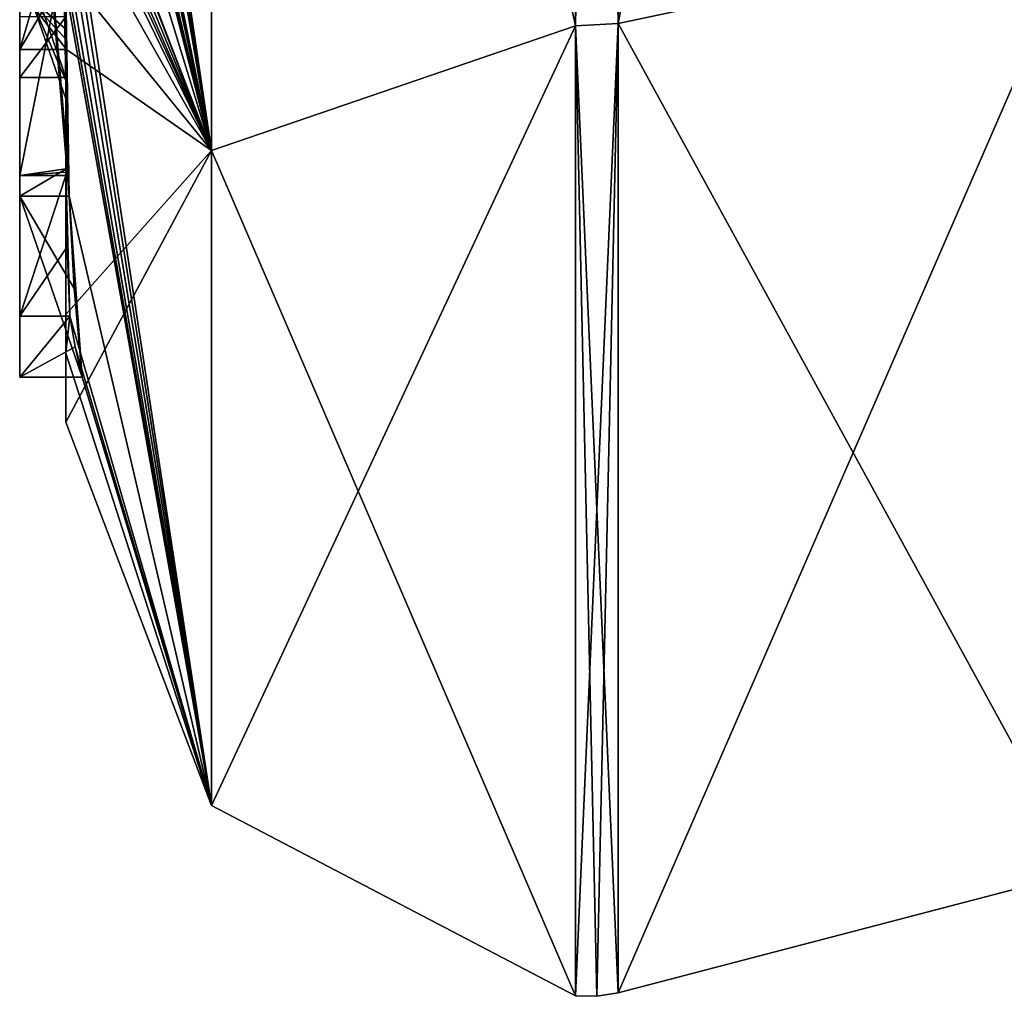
# Model space of a CAD drawing. Extents: x -23 to 470, y -2000 to 0.
# Tile 1 of 172: x -4.6 to -0.34, y -1993.98 to -1989.76. Entities that reach past the tile are written whole.
import ezdxf

# ---------------------------------------------------------------- set-up
doc = ezdxf.new("R2010")
doc.units = 0
doc.header["$LTSCALE"] = 64.024212
for name, color, linetype in [('1260', 7, 'CONTINUOUS'), ('1265', 7, 'CONTINUOUS'), ('1266', 7, 'CONTINUOUS'), ('1267', 7, 'CONTINUOUS'), ('1268', 7, 'CONTINUOUS'), ('1273', 7, 'CONTINUOUS'), ('1274', 7, 'CONTINUOUS'), ('1281', 7, 'CONTINUOUS'), ('1296', 7, 'CONTINUOUS'), ('1309', 7, 'CONTINUOUS'), ('1310', 7, 'CONTINUOUS'), ('1342', 7, 'CONTINUOUS'), ('1343', 7, 'CONTINUOUS'), ('1396', 7, 'CONTINUOUS'), ('1397', 7, 'CONTINUOUS'), ('1424', 7, 'CONTINUOUS'), ('1425', 7, 'CONTINUOUS'), ('1426', 7, 'CONTINUOUS'), ('1432', 7, 'CONTINUOUS'), ('1433', 7, 'CONTINUOUS'), ('1438', 7, 'CONTINUOUS')]:
    doc.layers.add(name, color=color, linetype=linetype)

msp = doc.modelspace()

# ---------------------------------------------------------------- linework, layer by layer
at = {"layer": '1260', "linetype": 'CONTINUOUS'}
for points in [[(-4.4, -1985.1824, 43.1674), (-4.4, -1982.471, 47.7638), (-4.4, -1990.0213, 34.6862), (-4.4, -1985.1824, 43.1674)], [(-4.4, -1982.471, 18.2362), (-4.4, -1988.7004, 28.9259), (-4.4, -1990.0213, 31.3138), (-4.4, -1982.471, 18.2362)], [(-4.4, -1985.3536, 42.871), (-4.4, -1985.1824, 43.1674), (-4.4, -1990.0213, 34.6862), (-4.4, -1985.3536, 42.871)], [(-4.4, -1985.8936, 41.9356), (-4.4, -1985.3536, 42.871), (-4.4, -1990.0213, 34.6862), (-4.4, -1985.8936, 41.9356)], [(-4.4, -1986.0881, 41.5986), (-4.4, -1985.8936, 41.9356), (-4.4, -1990.0213, 34.6862), (-4.4, -1986.0881, 41.5986)], [(-4.4, -1986.608, 40.6982), (-4.4, -1986.0881, 41.5986), (-4.4, -1990.0213, 34.6862), (-4.4, -1986.608, 40.6982)], [(-4.4, -1987.2894, 39.5179), (-4.4, -1986.608, 40.6982), (-4.4, -1990.0213, 34.6862), (-4.4, -1987.2894, 39.5179)], [(-4.4, -1987.5527, 39.67), (-4.4, -1987.2894, 39.5179), (-4.4, -1990.0213, 34.6862), (-4.4, -1987.5527, 39.67)], [(-4.4, -1989.3659, 41.3134), (-4.4, -1987.5527, 39.67), (-4.4, -1990.0213, 34.6862), (-4.4, -1989.3659, 41.3134)], [(-4.4, -1990.2826, 26.2178), (-4.4, -1987.9233, 27.5799), (-4.4, -1989.9704, 25.4294), (-4.4, -1990.2826, 26.2178)], [(-4.4, -1989.9704, 25.4294), (-4.4, -1987.9233, 27.5799), (-4.4, -1989.3232, 25.7126), (-4.4, -1989.9704, 25.4294)], [(-4.4, -1988.7004, 28.9259), (-4.4, -1988.9637, 28.7739), (-4.4, -1990.0213, 31.3138), (-4.4, -1988.7004, 28.9259)], [(-4.4, -1989.745, 28.2688), (-4.4, -1990.0083, 28.1168), (-4.4, -1988.9637, 28.7739), (-4.4, -1989.745, 28.2688)], [(-4.4, -1988.9637, 28.7739), (-4.4, -1990.0083, 28.1168), (-4.4, -1990.0213, 31.3138), (-4.4, -1988.9637, 28.7739)], [(-4.4, -1989.5904, 25.2499), (-4.4, -1989.9704, 25.4294), (-4.4, -1989.3232, 25.7126), (-4.4, -1989.5904, 25.2499)], [(-4.4, -1989.6242, 40.8659), (-4.4, -1989.3659, 41.3134), (-4.4, -1990.0213, 34.6862), (-4.4, -1989.6242, 40.8659)], [(-4.4, -1989.4289, 27.1133), (-4.4, -1990.4027, 26.551), (-4.4, -1990.0083, 28.1168), (-4.4, -1989.4289, 27.1133)], [(-4.4, -1989.6461, 24.9493), (-4.4, -1989.9704, 25.4294), (-4.4, -1989.5904, 25.2499), (-4.4, -1989.6461, 24.9493)], [(-4.4, -1989.6238, 24.6543), (-4.4, -1989.9704, 25.4294), (-4.4, -1989.6461, 24.9493), (-4.4, -1989.6238, 24.6543)], [(-4.4, -1989.7984, 40.9665), (-4.4, -1989.6242, 40.8659), (-4.4, -1990.0213, 34.6862), (-4.4, -1989.7984, 40.9665)], [(-4.4, -1991.0336, 37.2391), (-4.4, -1989.7984, 40.9665), (-4.4, -1990.4027, 26.551), (-4.4, -1991.0336, 37.2391)], [(-4.4, -1990.4027, 26.551), (-4.4, -1989.7984, 40.9665), (-4.4, -1990.1, 33.0124), (-4.4, -1990.4027, 26.551)], [(-4.4, -1990.1, 33.0124), (-4.4, -1989.7984, 40.9665), (-4.4, -1990.0213, 34.6862), (-4.4, -1990.1, 33.0124)], [(-4.4, -1990.0083, 28.1168), (-4.4, -1990.4027, 26.551), (-4.4, -1990.0213, 31.3138), (-4.4, -1990.0083, 28.1168)], [(-4.4, -1990.0213, 31.3138), (-4.4, -1990.4027, 26.551), (-4.4, -1990.1, 33.0124), (-4.4, -1990.0213, 31.3138)], [(-4.4, -1991.2014, 29.5999), (-4.4, -1991.0336, 37.2391), (-4.4, -1990.4027, 26.551), (-4.4, -1991.2014, 29.5999)], [(-4.4, -1991.5, 33), (-4.4, -1991.0336, 37.2391), (-4.4, -1991.2014, 29.5999), (-4.4, -1991.5, 33)]]:
    msp.add_3dface(points, dxfattribs=at)
at = {"layer": '1265', "linetype": 'CONTINUOUS'}
for points in [[(-2.1949, -1989.7843, 20.079), (-3.7698, -1982.5797, 14.6754), (-2.1949, -1978.793, 12.0934), (-2.1949, -1989.7843, 20.079)], [(-3.7698, -1990.3246, 22.4203), (-4.3341, -1986.5125, 19.1364), (-3.7698, -1982.5797, 14.6754), (-3.7698, -1990.3246, 22.4203)], [(-3.7698, -1990.3246, 22.4203), (-3.7698, -1982.5797, 14.6754), (-2.1949, -1989.7843, 20.079), (-3.7698, -1990.3246, 22.4203)], [(-4.3429, -1986.5961, 19.2811), (-4.3341, -1986.5125, 19.1364), (-3.7698, -1990.3246, 22.4203), (-4.3429, -1986.5961, 19.2811)], [(-4.3508, -1986.6805, 19.4273), (-4.3429, -1986.5961, 19.2811), (-3.7698, -1990.3246, 22.4203), (-4.3508, -1986.6805, 19.4273)], [(-4.4, -1986.6649, 20.1473), (-4.3508, -1986.6805, 19.4273), (-3.7698, -1990.3246, 22.4203), (-4.4, -1986.6649, 20.1473)], [(-4.3867, -1987.2981, 20.4971), (-4.4, -1986.6649, 20.1473), (-3.7698, -1990.3246, 22.4203), (-4.3867, -1987.2981, 20.4971)], [(-4.3893, -1987.3819, 20.6423), (-4.3867, -1987.2981, 20.4971), (-3.7698, -1990.3246, 22.4203), (-4.3893, -1987.3819, 20.6423)], [(-4.3915, -1987.4661, 20.788), (-4.3893, -1987.3819, 20.6423), (-3.7698, -1990.3246, 22.4203), (-4.3915, -1987.4661, 20.788)], [(-4.4, -1987.4432, 21.0939), (-4.3915, -1987.4661, 20.788), (-3.7698, -1990.3246, 22.4203), (-4.4, -1987.4432, 21.0939)], [(-4.3958, -1987.6968, 21.1876), (-4.4, -1987.4432, 21.0939), (-3.7698, -1990.3246, 22.4203), (-4.3958, -1987.6968, 21.1876)], [(-4.3969, -1987.787, 21.344), (-4.3958, -1987.6968, 21.1876), (-3.7698, -1990.3246, 22.4203), (-4.3969, -1987.787, 21.344)], [(-4.3978, -1987.8775, 21.5006), (-4.3969, -1987.787, 21.344), (-3.7698, -1990.3246, 22.4203), (-4.3978, -1987.8775, 21.5006)], [(-4.4, -1988.2671, 22.2468), (-4.4, -1987.8058, 21.5795), (-3.7698, -1990.3246, 22.4203), (-4.4, -1988.2671, 22.2468)], [(-4.4, -1987.8058, 21.5795), (-4.3995, -1987.8416, 21.54), (-3.7698, -1990.3246, 22.4203), (-4.4, -1987.8058, 21.5795)], [(-4.3995, -1987.8416, 21.54), (-4.3978, -1987.8775, 21.5006), (-3.7698, -1990.3246, 22.4203), (-4.3995, -1987.8416, 21.54)], [(-4.4, -1988.7017, 22.9317), (-4.4, -1988.2671, 22.2468), (-3.7698, -1990.3246, 22.4203), (-4.4, -1988.7017, 22.9317)], [(-4.4, -1988.7949, 23.0897), (-4.4, -1988.7017, 22.9317), (-3.7698, -1990.3246, 22.4203), (-4.4, -1988.7949, 23.0897)], [(-4.4, -1988.8863, 23.248), (-4.4, -1988.7949, 23.0897), (-3.7698, -1990.3246, 22.4203), (-4.4, -1988.8863, 23.248)], [(-4.4, -1989.024, 23.4903), (-4.4, -1988.8863, 23.248), (-3.7698, -1990.3246, 22.4203), (-4.4, -1989.024, 23.4903)], [(-4.4, -1989.1649, 23.7304), (-4.4, -1989.024, 23.4903), (-3.7698, -1993.1594, 33), (-4.4, -1989.1649, 23.7304)], [(-3.7698, -1993.1594, 33), (-4.4, -1989.024, 23.4903), (-3.7698, -1990.3246, 22.4203), (-3.7698, -1993.1594, 33)], [(-4.3999, -1989.3164, 23.9929), (-4.4, -1989.1649, 23.7304), (-3.7698, -1993.1594, 33), (-4.3999, -1989.3164, 23.9929)], [(-4.3998, -1989.4678, 24.2552), (-4.3999, -1989.3164, 23.9929), (-3.7698, -1993.1594, 33), (-4.3998, -1989.4678, 24.2552)], [(-4.3998, -1989.5639, 24.4538), (-4.3998, -1989.4678, 24.2552), (-3.7698, -1993.1594, 33), (-4.3998, -1989.5639, 24.4538)], [(-4.4, -1989.6238, 24.6543), (-4.3998, -1989.5639, 24.4538), (-3.7698, -1993.1594, 33), (-4.4, -1989.6238, 24.6543)], [(-4.4, -1989.9704, 25.4294), (-4.4, -1989.6238, 24.6543), (-4.3852, -1990.5214, 26.0799), (-4.4, -1989.9704, 25.4294)], [(-4.3852, -1990.5214, 26.0799), (-4.4, -1989.6238, 24.6543), (-3.7698, -1993.1594, 33), (-4.3852, -1990.5214, 26.0799)], [(-2.1949, -1993.9825, 33), (-3.7698, -1990.3246, 22.4203), (-2.1949, -1989.7843, 20.079), (-2.1949, -1993.9825, 33)], [(-4.4, -1990.2826, 26.2178), (-4.4, -1989.9704, 25.4294), (-4.3963, -1990.4022, 26.1487), (-4.4, -1990.2826, 26.2178)], [(-4.3963, -1990.4022, 26.1487), (-4.4, -1989.9704, 25.4294), (-4.3852, -1990.5214, 26.0799), (-4.3963, -1990.4022, 26.1487)], [(-3.7698, -1993.1594, 33), (-3.7698, -1990.3246, 22.4203), (-2.1949, -1993.9825, 33), (-3.7698, -1993.1594, 33)], [(-4.4, -1991.2014, 29.5999), (-4.4, -1990.4027, 26.551), (-4.3825, -1991.0415, 27.589), (-4.4, -1991.2014, 29.5999)], [(-4.3825, -1991.0415, 27.589), (-4.4, -1990.4027, 26.551), (-4.3951, -1990.7404, 27.0674), (-4.3825, -1991.0415, 27.589)], [(-4.3951, -1990.7404, 27.0674), (-4.4, -1990.4027, 26.551), (-4.3999, -1990.4176, 26.5425), (-4.3951, -1990.7404, 27.0674)], [(-4.3998, -1990.4324, 26.5339), (-4.3951, -1990.7404, 27.0674), (-4.3999, -1990.4176, 26.5425), (-4.3998, -1990.4324, 26.5339)], [(-4.3645, -1990.9212, 26.7725), (-4.3852, -1990.5214, 26.0799), (-4.3293, -1991.3048, 27.437), (-4.3645, -1990.9212, 26.7725)], [(-4.3293, -1991.3048, 27.437), (-4.3852, -1990.5214, 26.0799), (-3.7698, -1993.1594, 33), (-4.3293, -1991.3048, 27.437)], [(-4.4, -1991.2014, 29.5999), (-4.3825, -1991.0415, 27.589), (-3.7698, -1993.1594, 33), (-4.4, -1991.2014, 29.5999)], [(-4.3825, -1991.0415, 27.589), (-4.3603, -1991.174, 27.5125), (-3.7698, -1993.1594, 33), (-4.3825, -1991.0415, 27.589)], [(-4.4, -1991.5, 33), (-4.4, -1991.2014, 29.5999), (-3.7698, -1993.1594, 33), (-4.4, -1991.5, 33)], [(-4.3603, -1991.174, 27.5125), (-4.3293, -1991.3048, 27.437), (-3.7698, -1993.1594, 33), (-4.3603, -1991.174, 27.5125)]]:
    msp.add_3dface(points, dxfattribs=at)
at = {"layer": '1266', "linetype": 'CONTINUOUS'}
for points in [[(-2.1949, -1978.793, 53.9066), (-3.7698, -1982.5797, 51.3246), (-2.1949, -1989.7843, 45.921), (-2.1949, -1978.793, 53.9066)], [(-3.7698, -1982.5797, 51.3246), (-4.4, -1988.6844, 43.0976), (-3.7698, -1990.3246, 43.5797), (-3.7698, -1982.5797, 51.3246)], [(-3.7698, -1982.5797, 51.3246), (-3.7698, -1990.3246, 43.5797), (-2.1949, -1989.7843, 45.921), (-3.7698, -1982.5797, 51.3246)], [(-4.4, -1988.6844, 43.0976), (-4.4, -1988.946, 42.648), (-3.7698, -1990.3246, 43.5797), (-4.4, -1988.6844, 43.0976)], [(-3.7698, -1990.3246, 43.5797), (-4.4, -1988.946, 42.648), (-4.4, -1989.2061, 42.1982), (-3.7698, -1990.3246, 43.5797)], [(-4.3996, -1989.5472, 41.6073), (-3.7698, -1990.3246, 43.5797), (-4.4, -1989.2061, 42.1982), (-4.3996, -1989.5472, 41.6073)], [(-4.3979, -1989.8875, 41.0179), (-3.7698, -1990.3246, 43.5797), (-4.3996, -1989.5472, 41.6073), (-4.3979, -1989.8875, 41.0179)], [(-4.4, -1989.7984, 40.9665), (-4.4, -1991.0336, 37.2391), (-4.3979, -1989.8875, 41.0179), (-4.4, -1989.7984, 40.9665)], [(-4.3995, -1989.843, 40.9922), (-4.4, -1989.7984, 40.9665), (-4.3979, -1989.8875, 41.0179), (-4.3995, -1989.843, 40.9922)], [(-3.7698, -1993.1594, 33), (-2.1949, -1993.9825, 33), (-2.1949, -1989.7843, 45.921), (-3.7698, -1993.1594, 33)], [(-3.7698, -1990.3246, 43.5797), (-3.7698, -1993.1594, 33), (-2.1949, -1989.7843, 45.921), (-3.7698, -1990.3246, 43.5797)], [(-4.4, -1991.0336, 37.2391), (-3.7698, -1990.3246, 43.5797), (-4.3979, -1989.8875, 41.0179), (-4.4, -1991.0336, 37.2391)], [(-4.4, -1991.0336, 37.2391), (-4.4, -1991.5, 33), (-3.7698, -1990.3246, 43.5797), (-4.4, -1991.0336, 37.2391)], [(-4.4, -1991.5, 33), (-3.7698, -1993.1594, 33), (-3.7698, -1990.3246, 43.5797), (-4.4, -1991.5, 33)]]:
    msp.add_3dface(points, dxfattribs=at)
at = {"layer": '1267', "linetype": 'CONTINUOUS'}
for points in [[(0, -1989.3483, 45.6046), (0, -1978.6274, 53.3941), (-2.0094, -1989.7739, 45.9135), (0, -1989.3483, 45.6046)], [(-2.0094, -1989.7739, 45.9135), (0, -1978.6274, 53.3941), (-2.0094, -1978.789, 53.8945), (-2.0094, -1989.7739, 45.9135)], [(0, -1993.444, 33), (0, -1989.3483, 45.6046), (-2.0094, -1993.9698, 33), (0, -1993.444, 33)], [(-2.0094, -1993.9698, 33), (0, -1989.3483, 45.6046), (-2.0094, -1989.7739, 45.9135), (-2.0094, -1993.9698, 33)]]:
    msp.add_3dface(points, dxfattribs=at)
at = {"layer": '1268', "linetype": 'CONTINUOUS'}
for points in [[(-2.0094, -1978.789, 12.1055), (0, -1989.3483, 20.3954), (-2.0094, -1989.7739, 20.0865), (-2.0094, -1978.789, 12.1055)], [(0, -1989.3483, 20.3954), (0, -1993.444, 33), (-2.0094, -1989.7739, 20.0865), (0, -1989.3483, 20.3954)], [(0, -1993.444, 33), (-2.0094, -1993.9698, 33), (-2.0094, -1989.7739, 20.0865), (0, -1993.444, 33)]]:
    msp.add_3dface(points, dxfattribs=at)
at = {"layer": '1273', "linetype": 'CONTINUOUS'}
for points in [[(-2.1949, -1978.793, 12.0934), (-2.0094, -1978.789, 12.1055), (-2.0094, -1989.7739, 20.0865), (-2.1949, -1978.793, 12.0934)], [(-2.1949, -1989.7843, 20.079), (-2.1949, -1978.793, 12.0934), (-2.0094, -1989.7739, 20.0865), (-2.1949, -1989.7843, 20.079)], [(-2.0094, -1993.9698, 33), (-2.1949, -1989.7843, 20.079), (-2.0094, -1989.7739, 20.0865), (-2.0094, -1993.9698, 33)], [(-2.1949, -1993.9825, 33), (-2.1949, -1989.7843, 20.079), (-2.1016, -1993.9849, 33), (-2.1949, -1993.9825, 33)], [(-2.1949, -1989.7843, 20.079), (-2.0094, -1993.9698, 33), (-2.1016, -1993.9849, 33), (-2.1949, -1989.7843, 20.079)]]:
    msp.add_3dface(points, dxfattribs=at)
at = {"layer": '1274', "linetype": 'CONTINUOUS'}
for points in [[(-2.1949, -1978.793, 53.9066), (-2.1949, -1989.7843, 45.921), (-2.0094, -1978.789, 53.8945), (-2.1949, -1978.793, 53.9066)], [(-2.1949, -1989.7843, 45.921), (-2.0094, -1989.7739, 45.9135), (-2.0094, -1978.789, 53.8945), (-2.1949, -1989.7843, 45.921)], [(-2.1949, -1989.7843, 45.921), (-2.1949, -1993.9825, 33), (-2.0094, -1989.7739, 45.9135), (-2.1949, -1989.7843, 45.921)], [(-2.0094, -1989.7739, 45.9135), (-2.1949, -1993.9825, 33), (-2.1016, -1993.9849, 33), (-2.0094, -1989.7739, 45.9135)], [(-2.0094, -1993.9698, 33), (-2.0094, -1989.7739, 45.9135), (-2.1016, -1993.9849, 33), (-2.0094, -1993.9698, 33)]]:
    msp.add_3dface(points, dxfattribs=at)
at = {"layer": '1281', "linetype": 'CONTINUOUS'}
msp.add_3dface([(-4.6, -1989.8875, 41.0179), (-4.6, -1989.2061, 42.1982), (-4.6, -1989.6242, 40.8659), (-4.6, -1989.8875, 41.0179)], dxfattribs=at)
at = {"layer": '1296', "linetype": 'CONTINUOUS'}
for points in [[(-4.6, -1987.9233, 27.5799), (-4.6, -1990.5214, 26.0799), (-4.6, -1990.4324, 26.5339), (-4.6, -1987.9233, 27.5799)], [(-4.6, -1989.4289, 27.1133), (-4.6, -1987.9233, 27.5799), (-4.6, -1990.4324, 26.5339), (-4.6, -1989.4289, 27.1133)], [(-4.6, -1989.745, 28.2688), (-4.6, -1989.1656, 27.2653), (-4.6, -1990.0083, 28.1168), (-4.6, -1989.745, 28.2688)], [(-4.6, -1990.0083, 28.1168), (-4.6, -1989.1656, 27.2653), (-4.6, -1989.4289, 27.1133), (-4.6, -1990.0083, 28.1168)], [(-4.6, -1991.3048, 27.437), (-4.6, -1991.0415, 27.589), (-4.6, -1990.4324, 26.5339), (-4.6, -1991.3048, 27.437)], [(-4.6, -1990.5214, 26.0799), (-4.6, -1991.3048, 27.437), (-4.6, -1990.4324, 26.5339), (-4.6, -1990.5214, 26.0799)]]:
    msp.add_3dface(points, dxfattribs=at)
at = {"layer": '1309', "linetype": 'CONTINUOUS'}
for points in [[(-4.3951, -1990.7404, 27.0674), (-4.3998, -1990.4324, 26.5339), (-4.6, -1991.0415, 27.589), (-4.3951, -1990.7404, 27.0674)], [(-4.6, -1991.0415, 27.589), (-4.3998, -1990.4324, 26.5339), (-4.6, -1990.4324, 26.5339), (-4.6, -1991.0415, 27.589)], [(-4.3825, -1991.0415, 27.589), (-4.3951, -1990.7404, 27.0674), (-4.6, -1991.0415, 27.589), (-4.3825, -1991.0415, 27.589)]]:
    msp.add_3dface(points, dxfattribs=at)
at = {"layer": '1310', "linetype": 'CONTINUOUS'}
for points in [[(-4.3603, -1991.174, 27.5125), (-4.3825, -1991.0415, 27.589), (-4.6, -1991.3048, 27.437), (-4.3603, -1991.174, 27.5125)], [(-4.3825, -1991.0415, 27.589), (-4.6, -1991.0415, 27.589), (-4.6, -1991.3048, 27.437), (-4.3825, -1991.0415, 27.589)], [(-4.3293, -1991.3048, 27.437), (-4.3603, -1991.174, 27.5125), (-4.6, -1991.3048, 27.437), (-4.3293, -1991.3048, 27.437)]]:
    msp.add_3dface(points, dxfattribs=at)
at = {"layer": '1342', "linetype": 'CONTINUOUS'}
msp.add_3dface([(-4.4, -1982.471, 18.2362), (-4.4, -1990.0213, 31.3138), (-4.549, -1989.6738, 31.4241), (-4.4, -1982.471, 18.2362)], dxfattribs=at)
at = {"layer": '1343', "linetype": 'CONTINUOUS'}
for points in [[(-4.4, -1990.0213, 34.6862), (-4.4, -1982.471, 47.7638), (-4.549, -1982.2017, 47.518), (-4.4, -1990.0213, 34.6862)], [(-4.4, -1990.0213, 34.6862), (-4.549, -1982.2017, 47.518), (-4.549, -1989.6738, 34.5759), (-4.4, -1990.0213, 34.6862)]]:
    msp.add_3dface(points, dxfattribs=at)
at = {"layer": '1396', "linetype": 'CONTINUOUS'}
for points in [[(-4.4, -1989.6242, 40.8659), (-4.4, -1989.7984, 40.9665), (-4.6, -1989.6242, 40.8659), (-4.4, -1989.6242, 40.8659)], [(-4.4, -1989.7984, 40.9665), (-4.3995, -1989.843, 40.9922), (-4.6, -1989.6242, 40.8659), (-4.4, -1989.7984, 40.9665)], [(-4.3995, -1989.843, 40.9922), (-4.3979, -1989.8875, 41.0179), (-4.6, -1989.6242, 40.8659), (-4.3995, -1989.843, 40.9922)], [(-4.3979, -1989.8875, 41.0179), (-4.6, -1989.8875, 41.0179), (-4.6, -1989.6242, 40.8659), (-4.3979, -1989.8875, 41.0179)]]:
    msp.add_3dface(points, dxfattribs=at)
at = {"layer": '1397', "linetype": 'CONTINUOUS'}
for points in [[(-4.3996, -1989.5472, 41.6073), (-4.4, -1989.2061, 42.1982), (-4.6, -1989.8875, 41.0179), (-4.3996, -1989.5472, 41.6073)], [(-4.4, -1989.2061, 42.1982), (-4.6, -1989.2061, 42.1982), (-4.6, -1989.8875, 41.0179), (-4.4, -1989.2061, 42.1982)], [(-4.3979, -1989.8875, 41.0179), (-4.3996, -1989.5472, 41.6073), (-4.6, -1989.8875, 41.0179), (-4.3979, -1989.8875, 41.0179)]]:
    msp.add_3dface(points, dxfattribs=at)
at = {"layer": '1424', "linetype": 'CONTINUOUS'}
for points in [[(-4.4, -1990.4027, 26.551), (-4.4, -1989.4289, 27.1133), (-4.6, -1990.4324, 26.5339), (-4.4, -1990.4027, 26.551)], [(-4.4, -1989.4289, 27.1133), (-4.6, -1989.4289, 27.1133), (-4.6, -1990.4324, 26.5339), (-4.4, -1989.4289, 27.1133)], [(-4.3999, -1990.4176, 26.5425), (-4.4, -1990.4027, 26.551), (-4.6, -1990.4324, 26.5339), (-4.3999, -1990.4176, 26.5425)], [(-4.3998, -1990.4324, 26.5339), (-4.3999, -1990.4176, 26.5425), (-4.6, -1990.4324, 26.5339), (-4.3998, -1990.4324, 26.5339)]]:
    msp.add_3dface(points, dxfattribs=at)
at = {"layer": '1425', "linetype": 'CONTINUOUS'}
for points in [[(-4.4, -1989.4289, 27.1133), (-4.4, -1990.0083, 28.1168), (-4.6, -1989.4289, 27.1133), (-4.4, -1989.4289, 27.1133)], [(-4.4, -1990.0083, 28.1168), (-4.6, -1990.0083, 28.1168), (-4.6, -1989.4289, 27.1133), (-4.4, -1990.0083, 28.1168)]]:
    msp.add_3dface(points, dxfattribs=at)
at = {"layer": '1426', "linetype": 'CONTINUOUS'}
for points in [[(-4.4, -1990.0083, 28.1168), (-4.4, -1989.745, 28.2688), (-4.6, -1990.0083, 28.1168), (-4.4, -1990.0083, 28.1168)], [(-4.4, -1989.745, 28.2688), (-4.6, -1989.745, 28.2688), (-4.6, -1990.0083, 28.1168), (-4.4, -1989.745, 28.2688)]]:
    msp.add_3dface(points, dxfattribs=at)
at = {"layer": '1432', "linetype": 'CONTINUOUS'}
for points in [[(-4.4, -1987.9233, 27.5799), (-4.4, -1990.2826, 26.2178), (-4.6, -1987.9233, 27.5799), (-4.4, -1987.9233, 27.5799)], [(-4.4, -1990.2826, 26.2178), (-4.3963, -1990.4022, 26.1487), (-4.6, -1987.9233, 27.5799), (-4.4, -1990.2826, 26.2178)], [(-4.3963, -1990.4022, 26.1487), (-4.6, -1990.5214, 26.0799), (-4.6, -1987.9233, 27.5799), (-4.3963, -1990.4022, 26.1487)], [(-4.3963, -1990.4022, 26.1487), (-4.3852, -1990.5214, 26.0799), (-4.6, -1990.5214, 26.0799), (-4.3963, -1990.4022, 26.1487)]]:
    msp.add_3dface(points, dxfattribs=at)
at = {"layer": '1433', "linetype": 'CONTINUOUS'}
for points in [[(-4.3852, -1990.5214, 26.0799), (-4.3645, -1990.9212, 26.7725), (-4.6, -1990.5214, 26.0799), (-4.3852, -1990.5214, 26.0799)], [(-4.3645, -1990.9212, 26.7725), (-4.3293, -1991.3048, 27.437), (-4.6, -1990.5214, 26.0799), (-4.3645, -1990.9212, 26.7725)], [(-4.3293, -1991.3048, 27.437), (-4.6, -1991.3048, 27.437), (-4.6, -1990.5214, 26.0799), (-4.3293, -1991.3048, 27.437)]]:
    msp.add_3dface(points, dxfattribs=at)
at = {"layer": '1438', "linetype": 'CONTINUOUS'}
for points in [[(-4.4, -1990.0213, 31.3138), (-4.4, -1990.1, 33.0124), (-4.549, -1989.6738, 34.5759), (-4.4, -1990.0213, 31.3138)], [(-4.4, -1990.0213, 31.3138), (-4.549, -1989.6738, 34.5759), (-4.549, -1989.6738, 31.4241), (-4.4, -1990.0213, 31.3138)], [(-4.4, -1990.1, 33.0124), (-4.4, -1990.0213, 34.6862), (-4.549, -1989.6738, 34.5759), (-4.4, -1990.1, 33.0124)]]:
    msp.add_3dface(points, dxfattribs=at)

doc.saveas('drawing.dxf')
